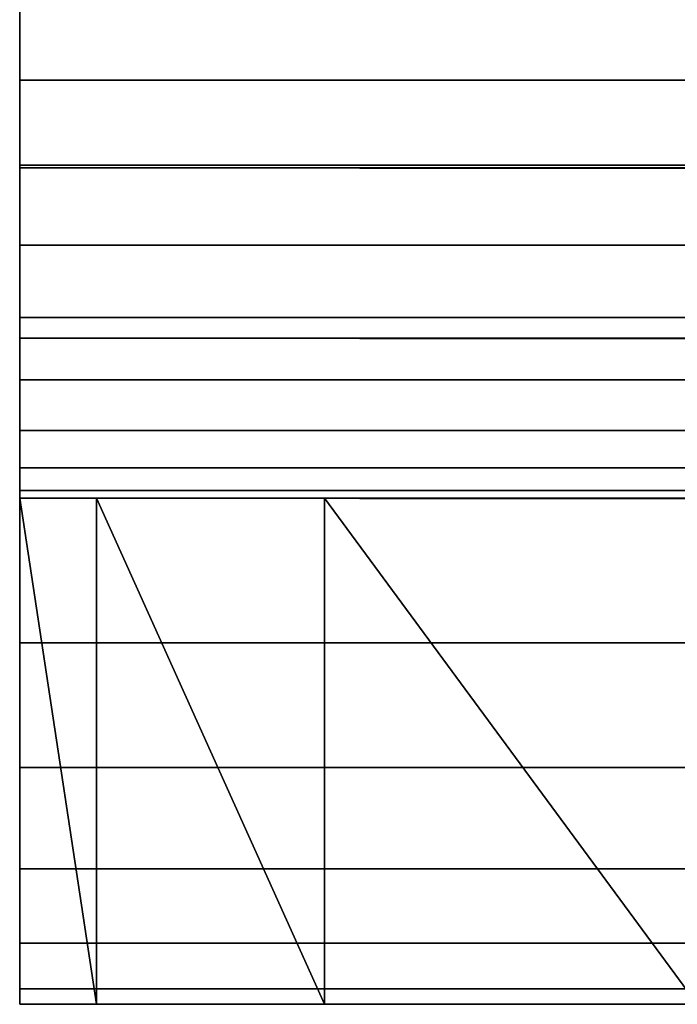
# Model space of a CAD drawing. Extents: x 0 to 46.2, y 0 to 30.
# Tile 1 of 164: x 3.1 to 3.23, y 0 to 0.195. Entities that reach past the tile are written whole.
import ezdxf

# ---------------------------------------------------------------- set-up
doc = ezdxf.new("R2010")
doc.units = 0
doc.header["$LTSCALE"] = 2.54
doc.layers.get('0').update_dxf_attribs({"color": 13, "linetype": 'CONTINUOUS'})

# ---------------------------------------------------------------- blocks, each defined once
blk = doc.blocks.new('TACA_KUCHENNA_BRESCIA_STL')
at = {"color": 0}
for p, q in [((3.1, 0.2, 0.2), (3.1, 0.18264, 0.30152)), ((3.1, 0.18264, 0.30152), (3.1, 0.2, 0.3)), ((3.1, 0.2, 0.2), (3.1, 0.18264, 0.30152)), ((3.1, 0.2, 0.2), (3.1, 0.16527, 0.20304)), ((3.1, 0.2, 0.2), (3.1, 0.16527, 0.20304)), ((3.1, 0.18264, 0.30152), (3.1, 0.2, 0.3)), ((3.1, 0.16527, 0.20304), (3.1, 0.18264, 0.30152)), ((3.1, 0.16527, 0.20304), (3.1, 0.18264, 0.30152)), ((3.1, 0.1658, 0.30603), (3.1, 0.18264, 0.30152)), ((43.1, 0.1658, 0.30603), (3.1, 0.18264, 0.30152)), ((3.1, 0.1658, 0.30603), (3.1, 0.18264, 0.30152)), ((43.1, 0.1658, 0.30603), (3.1, 0.18264, 0.30152)), ((43.1, 0.18264, 0.30152), (3.1, 0.18264, 0.30152)), ((43.1, 0.18264, 0.30152), (3.1, 0.18264, 0.30152)), ((3.1, 0.16527, 0.20304), (3.1, 0.1658, 0.30603)), ((3.1, 0.16527, 0.20304), (3.1, 0.1658, 0.30603)), ((3.1, 0.1316, 0.21206), (3.1, 0.1658, 0.30603)), ((3.1, 0.1316, 0.21206), (3.1, 0.1658, 0.30603)), ((3.1, 0.15, 0.3134), (3.1, 0.1658, 0.30603)), ((43.1, 0.15, 0.3134), (3.1, 0.1658, 0.30603)), ((3.1, 0.15, 0.3134), (3.1, 0.1658, 0.30603)), ((43.1, 0.15, 0.3134), (3.1, 0.1658, 0.30603)), ((43.1, 0.1658, 0.30603), (3.1, 0.1658, 0.30603)), ((43.1, 0.1658, 0.30603), (3.1, 0.1658, 0.30603)), ((3.1, 0.16527, 0.20304), (3.1, 0.1316, 0.21206)), ((43.1, 0.16527, 0.20304), (3.1, 0.16527, 0.20304)), ((43.1, 0.16527, 0.20304), (3.1, 0.16527, 0.20304)), ((43.1, 0.1316, 0.21206), (3.1, 0.16527, 0.20304)), ((43.1, 0.1316, 0.21206), (3.1, 0.16527, 0.20304)), ((3.1, 0.16527, 0.20304), (3.1, 0.1316, 0.21206)), ((3.1, 0.1316, 0.21206), (3.1, 0.15, 0.3134)), ((3.1, 0.1316, 0.21206), (3.1, 0.15, 0.3134)), ((3.1, 0.1, 0.22679), (3.1, 0.15, 0.3134)), ((3.1, 0.1, 0.22679), (3.1, 0.15, 0.3134)), ((3.1, 0.13572, 0.3234), (3.1, 0.15, 0.3134)), ((43.1, 0.13572, 0.3234), (3.1, 0.15, 0.3134)), ((3.1, 0.13572, 0.3234), (3.1, 0.15, 0.3134)), ((43.1, 0.13572, 0.3234), (3.1, 0.15, 0.3134)), ((43.1, 0.15, 0.3134), (3.1, 0.15, 0.3134)), ((43.1, 0.15, 0.3134), (3.1, 0.15, 0.3134)), ((3.1, 0.1, 0.22679), (3.1, 0.13572, 0.3234)), ((3.1, 0.1, 0.22679), (3.1, 0.13572, 0.3234)), ((3.1, 0.07144, 0.24679), (3.1, 0.13572, 0.3234)), ((3.1, 0.07144, 0.24679), (3.1, 0.13572, 0.3234)), ((3.1, 0.1234, 0.33572), (3.1, 0.13572, 0.3234)), ((43.1, 0.1234, 0.33572), (3.1, 0.13572, 0.3234)), ((3.1, 0.1234, 0.33572), (3.1, 0.13572, 0.3234)), ((43.1, 0.1234, 0.33572), (3.1, 0.13572, 0.3234)), ((43.1, 0.13572, 0.3234), (3.1, 0.13572, 0.3234)), ((43.1, 0.13572, 0.3234), (3.1, 0.13572, 0.3234)), ((3.1, 0.1316, 0.21206), (3.1, 0.1, 0.22679)), ((43.1, 0.1316, 0.21206), (3.1, 0.1316, 0.21206)), ((43.1, 0.1316, 0.21206), (3.1, 0.1316, 0.21206)), ((43.1, 0.1, 0.22679), (3.1, 0.1316, 0.21206)), ((43.1, 0.1, 0.22679), (3.1, 0.1316, 0.21206)), ((3.1, 0.1316, 0.21206), (3.1, 0.1, 0.22679)), ((3.1, 0.07144, 0.24679), (3.1, 0.1234, 0.33572)), ((3.1, 0.07144, 0.24679), (3.1, 0.1234, 0.33572)), ((3.1, 0.04679, 0.27144), (3.1, 0.1234, 0.33572)), ((3.1, 0.04679, 0.27144), (3.1, 0.1234, 0.33572)), ((3.1, 0.1134, 0.35), (3.1, 0.1234, 0.33572)), ((43.1, 0.1134, 0.35), (3.1, 0.1234, 0.33572)), ((3.1, 0.1134, 0.35), (3.1, 0.1234, 0.33572)), ((43.1, 0.1134, 0.35), (3.1, 0.1234, 0.33572)), ((43.1, 0.1234, 0.33572), (3.1, 0.1234, 0.33572)), ((43.1, 0.1234, 0.33572), (3.1, 0.1234, 0.33572)), ((3.1, 0.04679, 0.27144), (3.1, 0.1134, 0.35)), ((3.1, 0.04679, 0.27144), (3.1, 0.1134, 0.35)), ((3.1, 0.0268, 0.3), (3.1, 0.1134, 0.35)), ((3.1, 0.0268, 0.3), (3.1, 0.1134, 0.35)), ((3.1, 0.10603, 0.3658), (3.1, 0.1134, 0.35)), ((43.1, 0.10603, 0.3658), (3.1, 0.1134, 0.35)), ((3.1, 0.10603, 0.3658), (3.1, 0.1134, 0.35)), ((43.1, 0.10603, 0.3658), (3.1, 0.1134, 0.35)), ((43.1, 0.1134, 0.35), (3.1, 0.1134, 0.35)), ((43.1, 0.1134, 0.35), (3.1, 0.1134, 0.35)), ((3.1, 0.0268, 0.3), (3.1, 0.10603, 0.3658)), ((3.1, 0.0268, 0.3), (3.1, 0.10603, 0.3658)), ((3.1, 0.01206, 0.3316), (3.1, 0.10603, 0.3658)), ((3.1, 0.01206, 0.3316), (3.1, 0.10603, 0.3658)), ((3.1, 0.10152, 0.38264), (3.1, 0.10603, 0.3658)), ((43.1, 0.10152, 0.38264), (3.1, 0.10603, 0.3658)), ((3.1, 0.10152, 0.38264), (3.1, 0.10603, 0.3658)), ((43.1, 0.10152, 0.38264), (3.1, 0.10603, 0.3658)), ((43.1, 0.10603, 0.3658), (3.1, 0.10603, 0.3658)), ((43.1, 0.10603, 0.3658), (3.1, 0.10603, 0.3658)), ((3.1, 0.01206, 0.3316), (3.1, 0.10152, 0.38264)), ((3.1, 0.01206, 0.3316), (3.1, 0.10152, 0.38264)), ((3.1, 0.00304, 0.36527), (3.1, 0.10152, 0.38264)), ((3.1, 0.00304, 0.36527), (3.1, 0.10152, 0.38264)), ((3.1, 0.1, 0.4), (3.1, 0.10152, 0.38264)), ((43.1, 0.1, 0.4), (3.1, 0.10152, 0.38264)), ((3.1, 0.1, 0.4), (3.1, 0.10152, 0.38264)), ((43.1, 0.1, 0.4), (3.1, 0.10152, 0.38264)), ((43.1, 0.10152, 0.38264), (3.1, 0.10152, 0.38264)), ((43.1, 0.10152, 0.38264), (3.1, 0.10152, 0.38264)), ((3.1, 0.1, 0.22679), (3.1, 0.07144, 0.24679)), ((3.1, 0.00304, 0.36527), (3.1, 0.1, 0.4)), ((3.1, 0.00304, 0.36527), (3.1, 0.1, 0.4)), ((3.1, 0, 0.4), (3.1, 0.1, 0.4)), ((43.1, 0.1, 0.22679), (3.1, 0.1, 0.22679)), ((43.1, 0.1, 0.22679), (3.1, 0.1, 0.22679)), ((43.1, 0.07144, 0.24679), (3.1, 0.1, 0.22679)), ((43.1, 0.07144, 0.24679), (3.1, 0.1, 0.22679)), ((3.1, 0.1, 0.22679), (3.1, 0.07144, 0.24679)), ((3.1, 0.1, 0.4), (43.1, 0.1, 0.4)), ((3.1, 0.1, 1.7), (3.1, 0.1, 0.4)), ((3.1, 0.1, 0.4), (3.1, 0, 1.7)), ((3.1, 0, 1.7), (3.1, 0.1, 1.7)), ((3.1, 0.1, 0.4), (3.1, 0, 1.7)), ((3.1, 0, 0.4), (3.1, 0.1, 0.4)), ((3.1, 0.1, 0.4), (43.1, 0.1, 0.4)), ((3.1, 0.1, 0.4), (4.1, 0.1, 2.7)), ((3.1, 0.1, 0.4), (4.1, 0.1, 2.7)), ((3.1, 0.1, 1.7), (3.1, 0.1, 0.4)), ((3.1, 0.1, 1.7), (4.1, 0.1, 2.7)), ((3.1, 0.1, 1.7), (3.11519, 0.1, 1.87365)), ((3.1, 0.1, 1.7), (4.1, 0.1, 2.7)), ((3.1, 0.1, 1.7), (3.11519, 0.1, 1.87365)), ((3.1, 0.1, 1.7), (3.11519, 0, 1.87365)), ((3.1, 0.1, 1.7), (3.11519, 0, 1.87365)), ((3.1, 0, 1.7), (3.1, 0.1, 1.7)), ((3.11519, 0.1, 1.87365), (4.1, 0.1, 2.7)), ((3.11519, 0.1, 1.87365), (4.1, 0.1, 2.7)), ((3.11519, 0.1, 1.87365), (3.16031, 0.1, 2.04202)), ((3.11519, 0.1, 1.87365), (3.16031, 0.1, 2.04202)), ((3.11519, 0.1, 1.87365), (3.16031, 0, 2.04202)), ((3.11519, 0.1, 1.87365), (3.16031, 0, 2.04202)), ((3.11519, 0.1, 1.87365), (3.11519, 0, 1.87365)), ((3.11519, 0.1, 1.87365), (3.11519, 0, 1.87365)), ((3.16031, 0.1, 2.04202), (4.1, 0.1, 2.7)), ((3.16031, 0.1, 2.04202), (4.1, 0.1, 2.7)), ((3.16031, 0.1, 2.04202), (3.23398, 0.1, 2.2)), ((3.16031, 0.1, 2.04202), (3.23398, 0.1, 2.2)), ((3.16031, 0.1, 2.04202), (3.23398, 0, 2.2)), ((3.16031, 0.1, 2.04202), (3.23398, 0, 2.2)), ((3.16031, 0.1, 2.04202), (3.16031, 0, 2.04202)), ((3.16031, 0.1, 2.04202), (3.16031, 0, 2.04202)), ((3.1, 0.07144, 0.24679), (3.1, 0.04679, 0.27144)), ((43.1, 0.07144, 0.24679), (3.1, 0.07144, 0.24679)), ((43.1, 0.07144, 0.24679), (3.1, 0.07144, 0.24679)), ((43.1, 0.04679, 0.27144), (3.1, 0.07144, 0.24679)), ((43.1, 0.04679, 0.27144), (3.1, 0.07144, 0.24679)), ((3.1, 0.07144, 0.24679), (3.1, 0.04679, 0.27144)), ((3.1, 0.04679, 0.27144), (3.1, 0.0268, 0.3)), ((43.1, 0.04679, 0.27144), (3.1, 0.04679, 0.27144)), ((43.1, 0.04679, 0.27144), (3.1, 0.04679, 0.27144)), ((43.1, 0.0268, 0.3), (3.1, 0.04679, 0.27144)), ((43.1, 0.0268, 0.3), (3.1, 0.04679, 0.27144)), ((3.1, 0.04679, 0.27144), (3.1, 0.0268, 0.3)), ((3.1, 0.0268, 0.3), (3.1, 0.01206, 0.3316)), ((43.1, 0.0268, 0.3), (3.1, 0.0268, 0.3)), ((43.1, 0.0268, 0.3), (3.1, 0.0268, 0.3)), ((43.1, 0.01206, 0.3316), (3.1, 0.0268, 0.3)), ((43.1, 0.01206, 0.3316), (3.1, 0.0268, 0.3)), ((3.1, 0.0268, 0.3), (3.1, 0.01206, 0.3316)), ((3.1, 0.01206, 0.3316), (3.1, 0.00304, 0.36527)), ((43.1, 0.01206, 0.3316), (3.1, 0.01206, 0.3316)), ((43.1, 0.01206, 0.3316), (3.1, 0.01206, 0.3316)), ((43.1, 0.00304, 0.36527), (3.1, 0.01206, 0.3316)), ((43.1, 0.00304, 0.36527), (3.1, 0.01206, 0.3316)), ((3.1, 0.01206, 0.3316), (3.1, 0.00304, 0.36527)), ((3.1, 0.00304, 0.36527), (3.1, 0, 0.4)), ((43.1, 0.00304, 0.36527), (3.1, 0.00304, 0.36527)), ((43.1, 0.00304, 0.36527), (3.1, 0.00304, 0.36527)), ((43.1, 0, 0.4), (3.1, 0.00304, 0.36527)), ((43.1, 0, 0.4), (3.1, 0.00304, 0.36527)), ((3.1, 0.00304, 0.36527), (3.1, 0, 0.4)), ((43.1, 0, 0.4), (3.1, 0, 0.4)), ((3.1, 0, 0.4), (3.1, 0, 1.7)), ((42.1, 0, 2.7), (3.1, 0, 0.4)), ((43.1, 0, 0.4), (3.1, 0, 0.4)), ((42.1, 0, 2.7), (3.1, 0, 0.4)), ((4.1, 0, 2.7), (3.1, 0, 0.4)), ((4.1, 0, 2.7), (3.1, 0, 0.4)), ((4.1, 0, 2.7), (3.1, 0, 1.7)), ((3.1, 0, 0.4), (3.1, 0, 1.7)), ((3.11519, 0, 1.87365), (3.1, 0, 1.7)), ((4.1, 0, 2.7), (3.1, 0, 1.7)), ((3.11519, 0, 1.87365), (3.1, 0, 1.7)), ((3.16031, 0, 2.04202), (3.11519, 0, 1.87365)), ((3.11519, 0, 1.87365), (4.1, 0, 2.7)), ((3.11519, 0, 1.87365), (4.1, 0, 2.7)), ((3.16031, 0, 2.04202), (3.11519, 0, 1.87365)), ((3.23398, 0, 2.2), (3.16031, 0, 2.04202)), ((3.16031, 0, 2.04202), (4.1, 0, 2.7)), ((3.16031, 0, 2.04202), (4.1, 0, 2.7)), ((3.23398, 0, 2.2), (3.16031, 0, 2.04202))]:
    blk.add_line(p, q, dxfattribs=at)
mesh = blk.add_polyface(dxfattribs=at)
corners = [(3.1, 0.2, 0.2), (3.1, 0.18264, 0.30152), (3.1, 0.2, 0.3)]
mesh.append_faces([[corners[k] for k in face] for face in [(0, 1, 2)]], dxfattribs={"color": 0})
mesh = blk.add_polyface(dxfattribs=at)
corners = [(3.1, 0.2, 0.2), (3.1, 0.16527, 0.20304), (3.1, 0.18264, 0.30152)]
mesh.append_faces([[corners[k] for k in face] for face in [(0, 1, 2)]], dxfattribs={"color": 0})
mesh = blk.add_polyface(dxfattribs=at)
corners = [(43.1, 0.16527, 0.20304), (3.1, 0.2, 0.2), (43.1, 0.2, 0.2)]
mesh.append_faces([[corners[k] for k in face] for face in [(0, 1, 2)]], dxfattribs={"color": 0})
mesh = blk.add_polyface(dxfattribs=at)
corners = [(43.1, 0.16527, 0.20304), (3.1, 0.16527, 0.20304), (3.1, 0.2, 0.2)]
mesh.append_faces([[corners[k] for k in face] for face in [(0, 1, 2)]], dxfattribs={"color": 0})
mesh = blk.add_polyface(dxfattribs=at)
corners = [(43.1, 0.18264, 0.30152), (3.1, 0.2, 0.3), (3.1, 0.18264, 0.30152)]
mesh.append_faces([[corners[k] for k in face] for face in [(0, 1, 2)]], dxfattribs={"color": 0})
mesh = blk.add_polyface(dxfattribs=at)
corners = [(43.1, 0.2, 0.3), (3.1, 0.2, 0.3), (43.1, 0.18264, 0.30152)]
mesh.append_faces([[corners[k] for k in face] for face in [(0, 1, 2)]], dxfattribs={"color": 0})
mesh = blk.add_polyface(dxfattribs=at)
corners = [(3.1, 0.18264, 0.30152), (3.1, 0.16527, 0.20304), (3.1, 0.1658, 0.30603)]
mesh.append_faces([[corners[k] for k in face] for face in [(0, 1, 2)]], dxfattribs={"color": 0})
mesh = blk.add_polyface(dxfattribs=at)
corners = [(43.1, 0.1658, 0.30603), (3.1, 0.18264, 0.30152), (3.1, 0.1658, 0.30603)]
mesh.append_faces([[corners[k] for k in face] for face in [(0, 1, 2)]], dxfattribs={"color": 0})
mesh = blk.add_polyface(dxfattribs=at)
corners = [(43.1, 0.18264, 0.30152), (3.1, 0.18264, 0.30152), (43.1, 0.1658, 0.30603)]
mesh.append_faces([[corners[k] for k in face] for face in [(0, 1, 2)]], dxfattribs={"color": 0})
mesh = blk.add_polyface(dxfattribs=at)
corners = [(3.1, 0.1658, 0.30603), (3.1, 0.16527, 0.20304), (3.1, 0.1316, 0.21206)]
mesh.append_faces([[corners[k] for k in face] for face in [(0, 1, 2)]], dxfattribs={"color": 0})
mesh = blk.add_polyface(dxfattribs=at)
corners = [(3.1, 0.1658, 0.30603), (3.1, 0.1316, 0.21206), (3.1, 0.15, 0.3134)]
mesh.append_faces([[corners[k] for k in face] for face in [(0, 1, 2)]], dxfattribs={"color": 0})
mesh = blk.add_polyface(dxfattribs=at)
corners = [(43.1, 0.15, 0.3134), (3.1, 0.1658, 0.30603), (3.1, 0.15, 0.3134)]
mesh.append_faces([[corners[k] for k in face] for face in [(0, 1, 2)]], dxfattribs={"color": 0})
mesh = blk.add_polyface(dxfattribs=at)
corners = [(43.1, 0.1658, 0.30603), (3.1, 0.1658, 0.30603), (43.1, 0.15, 0.3134)]
mesh.append_faces([[corners[k] for k in face] for face in [(0, 1, 2)]], dxfattribs={"color": 0})
mesh = blk.add_polyface(dxfattribs=at)
corners = [(43.1, 0.1316, 0.21206), (3.1, 0.16527, 0.20304), (43.1, 0.16527, 0.20304)]
mesh.append_faces([[corners[k] for k in face] for face in [(0, 1, 2)]], dxfattribs={"color": 0})
mesh = blk.add_polyface(dxfattribs=at)
corners = [(43.1, 0.1316, 0.21206), (3.1, 0.1316, 0.21206), (3.1, 0.16527, 0.20304)]
mesh.append_faces([[corners[k] for k in face] for face in [(0, 1, 2)]], dxfattribs={"color": 0})
mesh = blk.add_polyface(dxfattribs=at)
corners = [(3.1, 0.15, 0.3134), (3.1, 0.1316, 0.21206), (3.1, 0.1, 0.22679)]
mesh.append_faces([[corners[k] for k in face] for face in [(0, 1, 2)]], dxfattribs={"color": 0})
mesh = blk.add_polyface(dxfattribs=at)
corners = [(3.1, 0.15, 0.3134), (3.1, 0.1, 0.22679), (3.1, 0.13572, 0.3234)]
mesh.append_faces([[corners[k] for k in face] for face in [(0, 1, 2)]], dxfattribs={"color": 0})
mesh = blk.add_polyface(dxfattribs=at)
corners = [(43.1, 0.13572, 0.3234), (3.1, 0.15, 0.3134), (3.1, 0.13572, 0.3234)]
mesh.append_faces([[corners[k] for k in face] for face in [(0, 1, 2)]], dxfattribs={"color": 0})
mesh = blk.add_polyface(dxfattribs=at)
corners = [(43.1, 0.15, 0.3134), (3.1, 0.15, 0.3134), (43.1, 0.13572, 0.3234)]
mesh.append_faces([[corners[k] for k in face] for face in [(0, 1, 2)]], dxfattribs={"color": 0})
mesh = blk.add_polyface(dxfattribs=at)
corners = [(3.1, 0.13572, 0.3234), (3.1, 0.1, 0.22679), (3.1, 0.07144, 0.24679)]
mesh.append_faces([[corners[k] for k in face] for face in [(0, 1, 2)]], dxfattribs={"color": 0})
mesh = blk.add_polyface(dxfattribs=at)
corners = [(3.1, 0.13572, 0.3234), (3.1, 0.07144, 0.24679), (3.1, 0.1234, 0.33572)]
mesh.append_faces([[corners[k] for k in face] for face in [(0, 1, 2)]], dxfattribs={"color": 0})
mesh = blk.add_polyface(dxfattribs=at)
corners = [(43.1, 0.1234, 0.33572), (3.1, 0.13572, 0.3234), (3.1, 0.1234, 0.33572)]
mesh.append_faces([[corners[k] for k in face] for face in [(0, 1, 2)]], dxfattribs={"color": 0})
mesh = blk.add_polyface(dxfattribs=at)
corners = [(43.1, 0.1234, 0.33572), (43.1, 0.13572, 0.3234), (3.1, 0.13572, 0.3234)]
mesh.append_faces([[corners[k] for k in face] for face in [(0, 1, 2)]], dxfattribs={"color": 0})
mesh = blk.add_polyface(dxfattribs=at)
corners = [(43.1, 0.1, 0.22679), (3.1, 0.1316, 0.21206), (43.1, 0.1316, 0.21206)]
mesh.append_faces([[corners[k] for k in face] for face in [(0, 1, 2)]], dxfattribs={"color": 0})
mesh = blk.add_polyface(dxfattribs=at)
corners = [(43.1, 0.1, 0.22679), (3.1, 0.1, 0.22679), (3.1, 0.1316, 0.21206)]
mesh.append_faces([[corners[k] for k in face] for face in [(0, 1, 2)]], dxfattribs={"color": 0})
mesh = blk.add_polyface(dxfattribs=at)
corners = [(3.1, 0.1234, 0.33572), (3.1, 0.07144, 0.24679), (3.1, 0.04679, 0.27144)]
mesh.append_faces([[corners[k] for k in face] for face in [(0, 1, 2)]], dxfattribs={"color": 0})
mesh = blk.add_polyface(dxfattribs=at)
corners = [(3.1, 0.1234, 0.33572), (3.1, 0.04679, 0.27144), (3.1, 0.1134, 0.35)]
mesh.append_faces([[corners[k] for k in face] for face in [(0, 1, 2)]], dxfattribs={"color": 0})
mesh = blk.add_polyface(dxfattribs=at)
corners = [(43.1, 0.1134, 0.35), (3.1, 0.1234, 0.33572), (3.1, 0.1134, 0.35)]
mesh.append_faces([[corners[k] for k in face] for face in [(0, 1, 2)]], dxfattribs={"color": 0})
mesh = blk.add_polyface(dxfattribs=at)
corners = [(43.1, 0.1134, 0.35), (43.1, 0.1234, 0.33572), (3.1, 0.1234, 0.33572)]
mesh.append_faces([[corners[k] for k in face] for face in [(0, 1, 2)]], dxfattribs={"color": 0})
mesh = blk.add_polyface(dxfattribs=at)
corners = [(3.1, 0.1134, 0.35), (3.1, 0.04679, 0.27144), (3.1, 0.0268, 0.3)]
mesh.append_faces([[corners[k] for k in face] for face in [(0, 1, 2)]], dxfattribs={"color": 0})
mesh = blk.add_polyface(dxfattribs=at)
corners = [(3.1, 0.1134, 0.35), (3.1, 0.0268, 0.3), (3.1, 0.10603, 0.3658)]
mesh.append_faces([[corners[k] for k in face] for face in [(0, 1, 2)]], dxfattribs={"color": 0})
mesh = blk.add_polyface(dxfattribs=at)
corners = [(43.1, 0.10603, 0.3658), (3.1, 0.1134, 0.35), (3.1, 0.10603, 0.3658)]
mesh.append_faces([[corners[k] for k in face] for face in [(0, 1, 2)]], dxfattribs={"color": 0})
mesh = blk.add_polyface(dxfattribs=at)
corners = [(43.1, 0.10603, 0.3658), (43.1, 0.1134, 0.35), (3.1, 0.1134, 0.35)]
mesh.append_faces([[corners[k] for k in face] for face in [(0, 1, 2)]], dxfattribs={"color": 0})
mesh = blk.add_polyface(dxfattribs=at)
corners = [(3.1, 0.10603, 0.3658), (3.1, 0.0268, 0.3), (3.1, 0.01206, 0.3316)]
mesh.append_faces([[corners[k] for k in face] for face in [(0, 1, 2)]], dxfattribs={"color": 0})
mesh = blk.add_polyface(dxfattribs=at)
corners = [(3.1, 0.10603, 0.3658), (3.1, 0.01206, 0.3316), (3.1, 0.10152, 0.38264)]
mesh.append_faces([[corners[k] for k in face] for face in [(0, 1, 2)]], dxfattribs={"color": 0})
mesh = blk.add_polyface(dxfattribs=at)
corners = [(43.1, 0.10152, 0.38264), (3.1, 0.10603, 0.3658), (3.1, 0.10152, 0.38264)]
mesh.append_faces([[corners[k] for k in face] for face in [(0, 1, 2)]], dxfattribs={"color": 0})
mesh = blk.add_polyface(dxfattribs=at)
corners = [(43.1, 0.10152, 0.38264), (43.1, 0.10603, 0.3658), (3.1, 0.10603, 0.3658)]
mesh.append_faces([[corners[k] for k in face] for face in [(0, 1, 2)]], dxfattribs={"color": 0})
mesh = blk.add_polyface(dxfattribs=at)
corners = [(3.1, 0.10152, 0.38264), (3.1, 0.01206, 0.3316), (3.1, 0.00304, 0.36527)]
mesh.append_faces([[corners[k] for k in face] for face in [(0, 1, 2)]], dxfattribs={"color": 0})
mesh = blk.add_polyface(dxfattribs=at)
corners = [(3.1, 0.10152, 0.38264), (3.1, 0.00304, 0.36527), (3.1, 0.1, 0.4)]
mesh.append_faces([[corners[k] for k in face] for face in [(0, 1, 2)]], dxfattribs={"color": 0})
mesh = blk.add_polyface(dxfattribs=at)
corners = [(43.1, 0.1, 0.4), (3.1, 0.10152, 0.38264), (3.1, 0.1, 0.4)]
mesh.append_faces([[corners[k] for k in face] for face in [(0, 1, 2)]], dxfattribs={"color": 0})
mesh = blk.add_polyface(dxfattribs=at)
corners = [(43.1, 0.1, 0.4), (43.1, 0.10152, 0.38264), (3.1, 0.10152, 0.38264)]
mesh.append_faces([[corners[k] for k in face] for face in [(0, 1, 2)]], dxfattribs={"color": 0})
mesh = blk.add_polyface(dxfattribs=at)
corners = [(3.1, 0.1, 0.4), (3.1, 0.00304, 0.36527), (3.1, 0, 0.4)]
mesh.append_faces([[corners[k] for k in face] for face in [(0, 1, 2)]], dxfattribs={"color": 0})
mesh = blk.add_polyface(dxfattribs=at)
corners = [(43.1, 0.07144, 0.24679), (3.1, 0.1, 0.22679), (43.1, 0.1, 0.22679)]
mesh.append_faces([[corners[k] for k in face] for face in [(0, 1, 2)]], dxfattribs={"color": 0})
mesh = blk.add_polyface(dxfattribs=at)
corners = [(43.1, 0.07144, 0.24679), (3.1, 0.07144, 0.24679), (3.1, 0.1, 0.22679)]
mesh.append_faces([[corners[k] for k in face] for face in [(0, 1, 2)]], dxfattribs={"color": 0})
mesh = blk.add_polyface(dxfattribs=at)
corners = [(3.1, 0.1, 0.4), (3.1, 0, 1.7), (3.1, 0.1, 1.7)]
mesh.append_faces([[corners[k] for k in face] for face in [(0, 1, 2)]], dxfattribs={"color": 0})
mesh = blk.add_polyface(dxfattribs=at)
corners = [(3.1, 0.1, 0.4), (3.1, 0, 0.4), (3.1, 0, 1.7)]
mesh.append_faces([[corners[k] for k in face] for face in [(0, 1, 2)]], dxfattribs={"color": 0})
mesh = blk.add_polyface(dxfattribs=at)
corners = [(4.1, 0.1, 2.7), (43.1, 0.1, 0.4), (3.1, 0.1, 0.4)]
mesh.append_faces([[corners[k] for k in face] for face in [(0, 1, 2)]], dxfattribs={"color": 0})
mesh = blk.add_polyface(dxfattribs=at)
corners = [(4.1, 0.1, 2.7), (3.1, 0.1, 0.4), (3.1, 0.1, 1.7)]
mesh.append_faces([[corners[k] for k in face] for face in [(0, 1, 2)]], dxfattribs={"color": 0})
mesh = blk.add_polyface(dxfattribs=at)
corners = [(4.1, 0.1, 2.7), (3.1, 0.1, 1.7), (3.11519, 0.1, 1.87365)]
mesh.append_faces([[corners[k] for k in face] for face in [(0, 1, 2)]], dxfattribs={"color": 0})
mesh = blk.add_polyface(dxfattribs=at)
corners = [(3.1, 0.1, 1.7), (3.11519, 0, 1.87365), (3.11519, 0.1, 1.87365)]
mesh.append_faces([[corners[k] for k in face] for face in [(0, 1, 2)]], dxfattribs={"color": 0})
mesh = blk.add_polyface(dxfattribs=at)
corners = [(3.1, 0.1, 1.7), (3.1, 0, 1.7), (3.11519, 0, 1.87365)]
mesh.append_faces([[corners[k] for k in face] for face in [(0, 1, 2)]], dxfattribs={"color": 0})
mesh = blk.add_polyface(dxfattribs=at)
corners = [(4.1, 0.1, 2.7), (3.11519, 0.1, 1.87365), (3.16031, 0.1, 2.04202)]
mesh.append_faces([[corners[k] for k in face] for face in [(0, 1, 2)]], dxfattribs={"color": 0})
mesh = blk.add_polyface(dxfattribs=at)
corners = [(3.11519, 0.1, 1.87365), (3.16031, 0, 2.04202), (3.16031, 0.1, 2.04202)]
mesh.append_faces([[corners[k] for k in face] for face in [(0, 1, 2)]], dxfattribs={"color": 0})
mesh = blk.add_polyface(dxfattribs=at)
corners = [(3.11519, 0.1, 1.87365), (3.11519, 0, 1.87365), (3.16031, 0, 2.04202)]
mesh.append_faces([[corners[k] for k in face] for face in [(0, 1, 2)]], dxfattribs={"color": 0})
mesh = blk.add_polyface(dxfattribs=at)
corners = [(4.1, 0.1, 2.7), (3.16031, 0.1, 2.04202), (3.23398, 0.1, 2.2)]
mesh.append_faces([[corners[k] for k in face] for face in [(0, 1, 2)]], dxfattribs={"color": 0})
mesh = blk.add_polyface(dxfattribs=at)
corners = [(3.16031, 0.1, 2.04202), (3.23398, 0, 2.2), (3.23398, 0.1, 2.2)]
mesh.append_faces([[corners[k] for k in face] for face in [(0, 1, 2)]], dxfattribs={"color": 0})
mesh = blk.add_polyface(dxfattribs=at)
corners = [(3.16031, 0.1, 2.04202), (3.16031, 0, 2.04202), (3.23398, 0, 2.2)]
mesh.append_faces([[corners[k] for k in face] for face in [(0, 1, 2)]], dxfattribs={"color": 0})
mesh = blk.add_polyface(dxfattribs=at)
corners = [(43.1, 0.04679, 0.27144), (3.1, 0.07144, 0.24679), (43.1, 0.07144, 0.24679)]
mesh.append_faces([[corners[k] for k in face] for face in [(0, 1, 2)]], dxfattribs={"color": 0})
mesh = blk.add_polyface(dxfattribs=at)
corners = [(43.1, 0.04679, 0.27144), (3.1, 0.04679, 0.27144), (3.1, 0.07144, 0.24679)]
mesh.append_faces([[corners[k] for k in face] for face in [(0, 1, 2)]], dxfattribs={"color": 0})
mesh = blk.add_polyface(dxfattribs=at)
corners = [(43.1, 0.0268, 0.3), (3.1, 0.04679, 0.27144), (43.1, 0.04679, 0.27144)]
mesh.append_faces([[corners[k] for k in face] for face in [(0, 1, 2)]], dxfattribs={"color": 0})
mesh = blk.add_polyface(dxfattribs=at)
corners = [(3.1, 0.0268, 0.3), (3.1, 0.04679, 0.27144), (43.1, 0.0268, 0.3)]
mesh.append_faces([[corners[k] for k in face] for face in [(0, 1, 2)]], dxfattribs={"color": 0})
mesh = blk.add_polyface(dxfattribs=at)
corners = [(43.1, 0.01206, 0.3316), (3.1, 0.0268, 0.3), (43.1, 0.0268, 0.3)]
mesh.append_faces([[corners[k] for k in face] for face in [(0, 1, 2)]], dxfattribs={"color": 0})
mesh = blk.add_polyface(dxfattribs=at)
corners = [(3.1, 0.01206, 0.3316), (3.1, 0.0268, 0.3), (43.1, 0.01206, 0.3316)]
mesh.append_faces([[corners[k] for k in face] for face in [(0, 1, 2)]], dxfattribs={"color": 0})
mesh = blk.add_polyface(dxfattribs=at)
corners = [(43.1, 0.00304, 0.36527), (3.1, 0.01206, 0.3316), (43.1, 0.01206, 0.3316)]
mesh.append_faces([[corners[k] for k in face] for face in [(0, 1, 2)]], dxfattribs={"color": 0})
mesh = blk.add_polyface(dxfattribs=at)
corners = [(3.1, 0.00304, 0.36527), (3.1, 0.01206, 0.3316), (43.1, 0.00304, 0.36527)]
mesh.append_faces([[corners[k] for k in face] for face in [(0, 1, 2)]], dxfattribs={"color": 0})
mesh = blk.add_polyface(dxfattribs=at)
corners = [(43.1, 0, 0.4), (3.1, 0.00304, 0.36527), (43.1, 0.00304, 0.36527)]
mesh.append_faces([[corners[k] for k in face] for face in [(0, 1, 2)]], dxfattribs={"color": 0})
mesh = blk.add_polyface(dxfattribs=at)
corners = [(3.1, 0, 0.4), (3.1, 0.00304, 0.36527), (43.1, 0, 0.4)]
mesh.append_faces([[corners[k] for k in face] for face in [(0, 1, 2)]], dxfattribs={"color": 0})
mesh = blk.add_polyface(dxfattribs=at)
corners = [(42.1, 0, 2.7), (3.1, 0, 0.4), (43.1, 0, 0.4)]
mesh.append_faces([[corners[k] for k in face] for face in [(0, 1, 2)]], dxfattribs={"color": 0})
mesh = blk.add_polyface(dxfattribs=at)
corners = [(4.1, 0, 2.7), (3.1, 0, 0.4), (42.1, 0, 2.7)]
mesh.append_faces([[corners[k] for k in face] for face in [(0, 1, 2)]], dxfattribs={"color": 0})
mesh = blk.add_polyface(dxfattribs=at)
corners = [(4.1, 0, 2.7), (3.1, 0, 1.7), (3.1, 0, 0.4)]
mesh.append_faces([[corners[k] for k in face] for face in [(0, 1, 2)]], dxfattribs={"color": 0})
mesh = blk.add_polyface(dxfattribs=at)
corners = [(4.1, 0, 2.7), (3.11519, 0, 1.87365), (3.1, 0, 1.7)]
mesh.append_faces([[corners[k] for k in face] for face in [(0, 1, 2)]], dxfattribs={"color": 0})
mesh = blk.add_polyface(dxfattribs=at)
corners = [(4.1, 0, 2.7), (3.16031, 0, 2.04202), (3.11519, 0, 1.87365)]
mesh.append_faces([[corners[k] for k in face] for face in [(0, 1, 2)]], dxfattribs={"color": 0})
mesh = blk.add_polyface(dxfattribs=at)
corners = [(4.1, 0, 2.7), (3.23398, 0, 2.2), (3.16031, 0, 2.04202)]
mesh.append_faces([[corners[k] for k in face] for face in [(0, 1, 2)]], dxfattribs={"color": 0})

msp = doc.modelspace()

# ---------------------------------------------------------------- block references
at = {"color": 0}
msp.add_blockref('TACA_KUCHENNA_BRESCIA_STL', (0, 0), dxfattribs=at)

doc.saveas('drawing.dxf')
